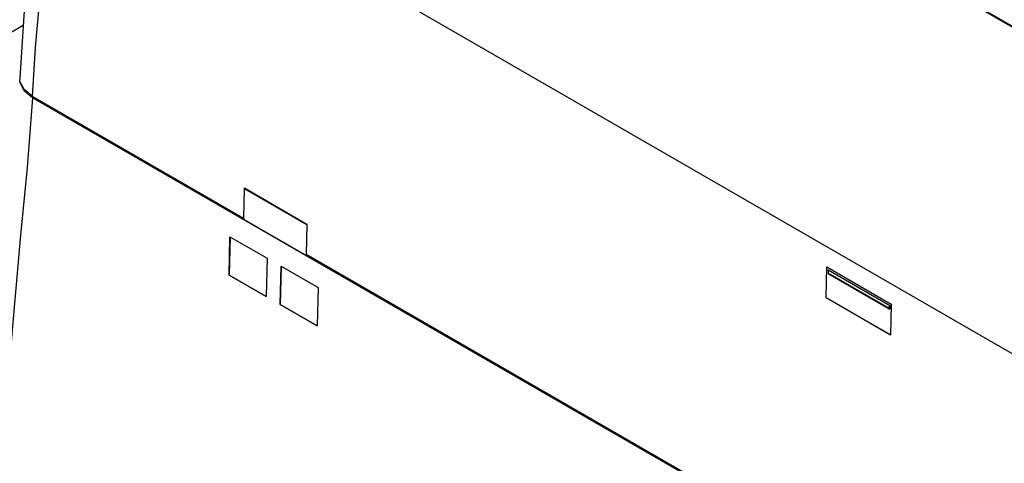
# Model space of a CAD drawing. Header units: millimetres. Extents: x 0 to 1537, y 0 to 1187.
# Tile 37 of 44: x 1100 to 1234, y 818 to 879. Entities that reach past the tile are written whole.
import ezdxf

# ---------------------------------------------------------------- set-up
doc = ezdxf.new("R2010")
doc.units = ezdxf.units.MM
doc.header["$LTSCALE"] = 5.5

msp = doc.modelspace()

# ---------------------------------------------------------------- linework, layer by layer
for p, q in [((1107.705, 951.162), (1247.857, 870.254)), ((1247.858, 870.086), (1107.705, 950.995)), ((1248.584, 825.269), (1104.924, 908.202)), ((1100.369, 877.852), (1095.14, 874.832)), ((1130.345, 851.644), (1101.655, 868.206)), ((1250.018, 782.401), (1101.665, 868.043)), ((1101.681, 868.212), (1101.674, 868.048)), ((1250.027, 782.406), (1101.674, 868.048)), ((1130.345, 851.644), (1130.437, 855.779)), ((1130.363, 851.654), (1130.453, 855.704)), ((1130.437, 855.779), (1138.922, 850.881)), ((1130.453, 855.704), (1130.437, 855.779)), ((1130.453, 855.704), (1138.921, 850.816)), ((1130.363, 851.654), (1130.345, 851.644)), ((1138.922, 850.881), (1138.831, 846.745)), ((1128.362, 843.941), (1128.48, 849.155)), ((1128.489, 849.149), (1128.371, 843.946)), ((1128.48, 849.155), (1133.516, 846.248)), ((1133.516, 846.248), (1133.401, 841.032)), ((1211.663, 804.7), (1138.831, 846.745)), ((1135.31, 839.93), (1135.425, 845.145)), ((1135.434, 845.14), (1135.319, 839.935)), ((1135.425, 845.145), (1140.464, 842.237)), ((1209.493, 840.852), (1209.595, 845.042)), ((1209.502, 840.858), (1209.604, 845.036)), ((1209.595, 845.042), (1218.35, 839.988)), ((1209.756, 844.609), (1209.795, 844.633)), ((1218.119, 839.781), (1209.756, 844.609)), ((1209.756, 844.609), (1209.762, 844.204)), ((1209.795, 844.633), (1218.159, 839.804)), ((1128.362, 843.941), (1128.371, 843.946)), ((1133.401, 841.032), (1128.362, 843.941)), ((1128.371, 843.946), (1133.401, 841.043)), ((1218.126, 839.376), (1209.762, 844.204)), ((1209.762, 844.204), (1209.785, 844.151)), ((1209.785, 844.151), (1218.148, 839.323)), ((1140.464, 842.237), (1140.351, 837.02)), ((1209.493, 840.852), (1209.502, 840.858)), ((1218.267, 835.787), (1209.493, 840.852)), ((1218.267, 835.798), (1209.502, 840.858)), ((1135.319, 839.935), (1135.31, 839.93)), ((1140.351, 837.02), (1135.31, 839.93)), ((1135.319, 839.935), (1140.352, 837.03)), ((1218.119, 839.781), (1218.159, 839.804)), ((1218.126, 839.376), (1218.119, 839.781)), ((1218.148, 839.323), (1218.126, 839.376)), ((1218.159, 839.804), (1218.148, 839.323)), ((1218.35, 839.988), (1218.267, 835.787))]:
    msp.add_line(p, q)
at = {"flags": 128}
for points in [[(1102.563, 911.602), (1101.24, 891.208), (1099.906, 870.751)], [(1101.655, 868.206), (1102.065, 874.876), (1102.63, 881.476), (1103.29, 888.204), (1103.947, 894.929), (1104.508, 901.535), (1104.909, 908.211)], [(1101.655, 868.206), (1100.49, 869.155), (1099.935, 870.273), (1099.982, 870.745)], [(1101.665, 868.043), (1100.5, 868.992), (1099.945, 870.11), (1099.957, 870.23)], [(1101.665, 868.043), (1100.918, 858.542), (1100.029, 849.378), (1099.168, 839.58), (1098.333, 830.094), (1097.896, 825.125), (1097.459, 820.156), (1097.032, 815.379), (1096.506, 810.168), (1096.038, 805.224), (1095.71, 800.28)]]:
    msp.add_lwpolyline(points, dxfattribs=at)

doc.saveas('drawing.dxf')
